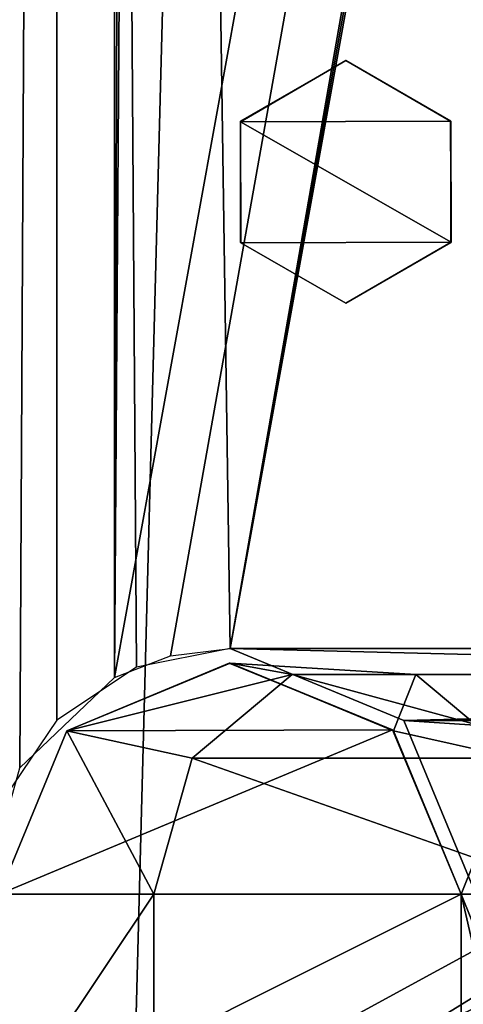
# Model space of a CAD drawing. Header units: millimetres. Extents: x -52 to 137, y -253 to 253.
# Tile 16 of 119: x -30.14 to -22.47, y -157.73 to -140.69. Entities that reach past the tile are written whole.
import ezdxf

# ---------------------------------------------------------------- set-up
doc = ezdxf.new("R2010")
doc.units = ezdxf.units.MM
doc.header["$LTSCALE"] = 65.185185
for name, color, linetype in [('1122', 7, 'CONTINUOUS'), ('1124', 7, 'CONTINUOUS'), ('1125', 7, 'CONTINUOUS'), ('1215', 7, 'CONTINUOUS'), ('1250', 7, 'CONTINUOUS'), ('1277', 7, 'CONTINUOUS'), ('1278', 7, 'CONTINUOUS'), ('1279', 7, 'CONTINUOUS'), ('244', 7, 'CONTINUOUS'), ('336', 7, 'CONTINUOUS'), ('339', 7, 'CONTINUOUS'), ('343', 7, 'CONTINUOUS'), ('345', 7, 'CONTINUOUS'), ('348', 7, 'CONTINUOUS'), ('408', 7, 'CONTINUOUS'), ('409', 7, 'CONTINUOUS'), ('411', 7, 'CONTINUOUS'), ('413', 7, 'CONTINUOUS'), ('414', 7, 'CONTINUOUS'), ('416', 7, 'CONTINUOUS')]:
    doc.layers.add(name, color=color, linetype=linetype)

msp = doc.modelspace()

# ---------------------------------------------------------------- linework, layer by layer
at = {"layer": '1122', "linetype": 'Continuous'}
msp.add_3dface([(-19.769, -164.881, -75.973), (-23.733, -158.495, -66.633), (-19.769, -156.047, -70.873), (-19.769, -164.881, -75.973)], dxfattribs=at)
at = {"layer": '1124', "linetype": 'Continuous'}
for points in [[(-23.112, -158.747, -66.197), (-23.112, -167.58, -71.297), (-19.147, -156.299, -70.437), (-23.112, -158.747, -66.197)], [(-23.112, -167.58, -71.297), (-19.147, -165.132, -75.537), (-19.147, -156.299, -70.437), (-23.112, -167.58, -71.297)]]:
    msp.add_3dface(points, dxfattribs=at)
at = {"layer": '1125', "linetype": 'Continuous'}
for points in [[(-19.769, -156.047, -70.873), (-23.733, -158.495, -66.633), (-19.147, -156.299, -70.437), (-19.769, -156.047, -70.873)], [(-23.733, -158.495, -66.633), (-23.112, -158.747, -66.197), (-19.147, -156.299, -70.437), (-23.733, -158.495, -66.633)]]:
    msp.add_3dface(points, dxfattribs=at)
at = {"layer": '1215', "linetype": 'Continuous'}
for points in [[(-17.399, -247.5, 41.044), (-17.399, 247.5, 41.044), (-30.5, -247.5, 41.044), (-17.399, -247.5, 41.044)], [(-30.5, -247.5, 41.044), (-17.399, 247.5, 41.044), (-30.5, 247.5, 41.044), (-30.5, -247.5, 41.044)]]:
    msp.add_3dface(points, dxfattribs=at)
at = {"layer": '1250', "linetype": 'Continuous'}
for points in [[(-30.5, -247.5, 37.544), (-30.5, 247.5, 37.544), (-18.734, -247.5, 37.544), (-30.5, -247.5, 37.544)], [(-18.734, -247.5, 37.544), (-30.5, 247.5, 37.544), (-18.734, 247.5, 37.544), (-18.734, -247.5, 37.544)]]:
    msp.add_3dface(points, dxfattribs=at)
at = {"layer": '1277', "color": 7, "linetype": 'Continuous'}
for points in [[(-24.5, -141.4, -108.36), (-26.319, -142.45, -114.36), (-26.324, -142.461, -108.36), (-24.5, -141.4, -108.36)], [(-24.5, -141.4, -114.36), (-26.319, -142.45, -114.36), (-24.5, -141.4, -108.36), (-24.5, -141.4, -114.36)], [(-26.319, -142.45, -114.36), (-26.319, -144.55, -114.36), (-26.324, -142.461, -108.36), (-26.319, -142.45, -114.36)], [(-26.324, -142.461, -108.36), (-26.319, -144.55, -114.36), (-26.316, -144.553, -108.36), (-26.324, -142.461, -108.36)], [(-26.319, -144.55, -114.36), (-24.5, -145.6, -114.36), (-26.316, -144.553, -108.36), (-26.319, -144.55, -114.36)], [(-26.316, -144.553, -108.36), (-24.5, -145.6, -114.36), (-24.5, -145.6, -108.36), (-26.316, -144.553, -108.36)]]:
    msp.add_3dface(points, dxfattribs=at)
at = {"layer": '1278', "color": 7, "linetype": 'Continuous'}
for points in [[(-24.5, -141.4, -114.36), (-24.5, -141.4, -108.36), (-22.684, -142.447, -108.36), (-24.5, -141.4, -114.36)], [(-22.681, -142.45, -114.36), (-24.5, -141.4, -114.36), (-22.684, -142.447, -108.36), (-22.681, -142.45, -114.36)], [(-22.676, -144.539, -108.36), (-22.681, -142.45, -114.36), (-22.684, -142.447, -108.36), (-22.676, -144.539, -108.36)], [(-22.681, -144.55, -114.36), (-22.681, -142.45, -114.36), (-22.676, -144.539, -108.36), (-22.681, -144.55, -114.36)], [(-24.5, -145.6, -108.36), (-22.681, -144.55, -114.36), (-22.676, -144.539, -108.36), (-24.5, -145.6, -108.36)], [(-24.5, -145.6, -108.36), (-24.5, -145.6, -114.36), (-22.681, -144.55, -114.36), (-24.5, -145.6, -108.36)]]:
    msp.add_3dface(points, dxfattribs=at)
at = {"layer": '1279', "color": 7, "linetype": 'Continuous'}
for points in [[(-24.5, -141.4, -108.36), (-26.324, -142.461, -108.36), (-22.684, -142.447, -108.36), (-24.5, -141.4, -108.36)], [(-26.324, -142.461, -108.36), (-22.676, -144.539, -108.36), (-22.684, -142.447, -108.36), (-26.324, -142.461, -108.36)], [(-26.324, -142.461, -108.36), (-26.316, -144.553, -108.36), (-22.676, -144.539, -108.36), (-26.324, -142.461, -108.36)], [(-26.316, -144.553, -108.36), (-24.5, -145.6, -108.36), (-22.676, -144.539, -108.36), (-26.316, -144.553, -108.36)]]:
    msp.add_3dface(points, dxfattribs=at)
at = {"layer": '244', "color": 7, "linetype": 'Continuous'}
for points in [[(18.25, -153.025, -122.063), (20.018, -153.757, -122.063), (-22.825, -165.052, -122.063), (18.25, -153.025, -122.063)], [(-20.75, -160.75, -122.063), (18.25, -153.025, -122.063), (-22.825, -165.052, -122.063), (-20.75, -160.75, -122.063)], [(20.018, -153.757, -122.063), (20.75, -155.525, -122.063), (-22.825, -165.052, -122.063), (20.018, -153.757, -122.063)], [(20.75, -160.75, -122.063), (-35.858, -168.293, -122.063), (20.75, -155.525, -122.063), (20.75, -160.75, -122.063)], [(20.75, -155.525, -122.063), (-35.858, -168.293, -122.063), (-22.825, -165.052, -122.063), (20.75, -155.525, -122.063)]]:
    msp.add_3dface(points, dxfattribs=at)
at = {"layer": '336', "color": 7, "linetype": 'Continuous'}
for points in [[(-31.5, -170, -100.36), (-28.5, 152.08, -100.36), (-30.143, 153.644, -100.36), (-31.5, -170, -100.36)], [(-28.5, 152.08, -100.36), (-31.5, -170, -100.36), (-30.75, -155.825, -100.36), (-28.5, 152.08, -100.36)], [(-28.5, 152.08, -100.36), (-30.75, -155.825, -100.36), (-30.143, -153.639, -100.36), (-28.5, 152.08, -100.36)], [(-28.5, -152.075, -100.36), (-28.5, 152.08, -100.36), (-30.143, -153.639, -100.36), (-28.5, -152.075, -100.36)]]:
    msp.add_3dface(points, dxfattribs=at)
at = {"layer": '339', "color": 7, "linetype": 'Continuous'}
for points in [[(-29.5, 50.5, -119.36), (-30.411, -154.166, -119.255), (-30.348, 51.394, -119.269), (-29.5, 50.5, -119.36)], [(-29.5, -152.815, -119.36), (-30.411, -154.166, -119.255), (-29.5, 50.5, -119.36), (-29.5, -152.815, -119.36)]]:
    msp.add_3dface(points, dxfattribs=at)
at = {"layer": '343', "color": 7, "linetype": 'Continuous'}
for points in [[(-29.5, -152.815, -119.36), (-29.5, 50.5, -119.36), (-28.123, -151.898, -119.36), (-29.5, -152.815, -119.36)], [(-29.5, 50.5, -119.36), (-28.791, 50.128, -119.36), (26.5, -151.575, -119.36), (-29.5, 50.5, -119.36)], [(-28.123, -151.898, -119.36), (-29.5, 50.5, -119.36), (-26.5, -151.575, -119.36), (-28.123, -151.898, -119.36)], [(-26.5, -151.575, -119.36), (-29.5, 50.5, -119.36), (26.5, -151.575, -119.36), (-26.5, -151.575, -119.36)], [(-28.791, 50.128, -119.36), (-28, 50, -119.36), (26.5, -151.575, -119.36), (-28.791, 50.128, -119.36)], [(28, 50, -119.36), (29.5, -152.815, -119.36), (-28, 50, -119.36), (28, 50, -119.36)], [(-28, 50, -119.36), (29.5, -152.815, -119.36), (28.123, -151.898, -119.36), (-28, 50, -119.36)], [(26.5, -151.575, -119.36), (-28, 50, -119.36), (28.123, -151.898, -119.36), (26.5, -151.575, -119.36)], [(-23.495, -152.821, -119.36), (-26.5, -151.575, -119.36), (23.496, -152.82, -119.36), (-23.495, -152.821, -119.36)], [(23.496, -152.82, -119.36), (-26.5, -151.575, -119.36), (26.5, -151.575, -119.36), (23.496, -152.82, -119.36)], [(22.25, -155.825, -119.36), (-23.495, -152.821, -119.36), (23.496, -152.82, -119.36), (22.25, -155.825, -119.36)], [(-22.25, -155.825, -119.36), (-23.495, -152.821, -119.36), (22.25, -155.825, -119.36), (-22.25, -155.825, -119.36)]]:
    msp.add_3dface(points, dxfattribs=at)
at = {"layer": '345', "color": 7, "linetype": 'Continuous'}
for points in [[(-28.5, 152.08, -114.36), (-28.5, -152.075, -114.36), (-27.531, 151.707, -114.36), (-28.5, 152.08, -114.36)], [(-26.5, -151.575, -114.36), (28.5, 152.08, -114.36), (27.531, 151.707, -114.36), (-26.5, -151.575, -114.36)], [(28.5, 152.08, -114.36), (-26.5, -151.575, -114.36), (26.5, -151.575, -114.36), (28.5, 152.08, -114.36)], [(-27.531, 151.707, -114.36), (-28.5, -152.075, -114.36), (-26.5, 151.58, -114.36), (-27.531, 151.707, -114.36)], [(26.5, 151.58, -114.36), (-26.5, -151.575, -114.36), (27.531, 151.707, -114.36), (26.5, 151.58, -114.36)], [(-28.5, -152.075, -114.36), (-27.531, -151.702, -114.36), (26.5, 151.58, -114.36), (-28.5, -152.075, -114.36)], [(-26.5, 151.58, -114.36), (-28.5, -152.075, -114.36), (26.5, 151.58, -114.36), (-26.5, 151.58, -114.36)], [(-27.531, -151.702, -114.36), (-26.5, -151.575, -114.36), (26.5, 151.58, -114.36), (-27.531, -151.702, -114.36)], [(-26.5, -151.575, -114.36), (-23.496, -152.82, -114.36), (26.5, -151.575, -114.36), (-26.5, -151.575, -114.36)], [(26.5, -151.575, -114.36), (-23.496, -152.82, -114.36), (23.495, -152.821, -114.36), (26.5, -151.575, -114.36)], [(-23.496, -152.82, -114.36), (-22.25, -155.825, -114.36), (23.495, -152.821, -114.36), (-23.496, -152.82, -114.36)]]:
    msp.add_3dface(points, dxfattribs=at)
at = {"layer": '348', "color": 7, "linetype": 'Continuous'}
for points in [[(-28.5, -152.075, -114.36), (-28.5, 152.08, -114.36), (-28.5, -152.075, -100.36), (-28.5, -152.075, -114.36)], [(-28.5, -152.075, -100.36), (-28.5, 152.08, -114.36), (-28.5, 152.08, -100.36), (-28.5, -152.075, -100.36)]]:
    msp.add_3dface(points, dxfattribs=at)
at = {"layer": '408', "color": 7, "linetype": 'Continuous'}
for points in [[(-26.5, -151.825, -140.356), (-25.427, -152.021, -148.974), (-29.328, -152.997, -140.356), (-26.5, -151.825, -140.356)], [(-23.286, -152.021, -147.738), (-25.427, -152.021, -148.974), (-26.5, -151.825, -140.356), (-23.286, -152.021, -147.738)], [(-23.672, -152.997, -140.356), (-23.286, -152.021, -147.738), (-26.5, -151.825, -140.356), (-23.672, -152.997, -140.356)], [(-25.427, -152.021, -148.974), (-27.159, -153.474, -149.974), (-29.328, -152.997, -140.356), (-25.427, -152.021, -148.974)], [(-25.427, -152.021, -148.974), (-20.109, -153.474, -157.02), (-27.159, -153.474, -149.974), (-25.427, -152.021, -148.974)], [(-19.11, -152.021, -155.287), (-20.109, -153.474, -157.02), (-25.427, -152.021, -148.974), (-19.11, -152.021, -155.287)], [(-23.286, -152.021, -147.738), (-19.11, -152.021, -155.287), (-25.427, -152.021, -148.974), (-23.286, -152.021, -147.738)], [(-21.554, -153.474, -146.738), (-23.286, -152.021, -147.738), (-23.672, -152.997, -140.356), (-21.554, -153.474, -146.738)], [(-17.875, -152.021, -153.145), (-19.11, -152.021, -155.287), (-23.286, -152.021, -147.738), (-17.875, -152.021, -153.145)], [(-21.554, -153.474, -146.738), (-17.875, -152.021, -153.145), (-23.286, -152.021, -147.738), (-21.554, -153.474, -146.738)], [(-29.328, -152.997, -140.356), (-27.821, -155.825, -150.356), (-30.5, -155.825, -140.356), (-29.328, -152.997, -140.356)], [(-27.159, -153.474, -149.974), (-27.821, -155.825, -150.356), (-29.328, -152.997, -140.356), (-27.159, -153.474, -149.974)], [(-22.5, -155.825, -140.356), (-21.554, -153.474, -146.738), (-23.672, -152.997, -140.356), (-22.5, -155.825, -140.356)], [(-27.159, -153.474, -149.974), (-20.491, -155.825, -157.681), (-27.821, -155.825, -150.356), (-27.159, -153.474, -149.974)], [(-20.109, -153.474, -157.02), (-20.491, -155.825, -157.681), (-27.159, -153.474, -149.974), (-20.109, -153.474, -157.02)], [(-20.892, -155.825, -146.356), (-21.554, -153.474, -146.738), (-22.5, -155.825, -140.356), (-20.892, -155.825, -146.356)]]:
    msp.add_3dface(points, dxfattribs=at)
at = {"layer": '409', "color": 7, "linetype": 'Continuous'}
for points in [[(-20.892, -155.825, -146.356), (-22.5, -155.825, -140.356), (-20.892, -159.825, -146.356), (-20.892, -155.825, -146.356)], [(-20.892, -159.825, -146.356), (-22.5, -155.825, -140.356), (-21.587, -159.825, -144.948), (-20.892, -159.825, -146.356)], [(-21.587, -159.825, -144.948), (-22.5, -155.825, -140.356), (-22.5, -159.825, -140.356), (-21.587, -159.825, -144.948)]]:
    msp.add_3dface(points, dxfattribs=at)
at = {"layer": '411', "color": 7, "linetype": 'Continuous'}
for points in [[(-30.5, -155.825, -140.356), (-27.821, -155.825, -150.356), (-30.5, -159.825, -140.356), (-30.5, -155.825, -140.356)], [(-27.821, -155.825, -150.356), (-27.821, -159.825, -150.356), (-30.5, -159.825, -140.356), (-27.821, -155.825, -150.356)], [(-27.821, -155.825, -150.356), (-20.491, -155.825, -157.681), (-27.821, -159.825, -150.356), (-27.821, -155.825, -150.356)], [(-20.491, -155.825, -157.681), (-20.491, -159.825, -157.681), (-27.821, -159.825, -150.356), (-20.491, -155.825, -157.681)]]:
    msp.add_3dface(points, dxfattribs=at)
at = {"layer": '413', "color": 7, "linetype": 'Continuous'}
for points in [[(-26.516, -151.827, -100.356), (-29.328, -152.997, -140.356), (-29.329, -152.998, -100.356), (-26.516, -151.827, -100.356)], [(-26.5, -151.825, -140.356), (-29.328, -152.997, -140.356), (-26.516, -151.827, -100.356), (-26.5, -151.825, -140.356)], [(-23.688, -152.98, -100.356), (-26.5, -151.825, -140.356), (-26.516, -151.827, -100.356), (-23.688, -152.98, -100.356)], [(-23.672, -152.997, -140.356), (-26.5, -151.825, -140.356), (-23.688, -152.98, -100.356), (-23.672, -152.997, -140.356)], [(-29.328, -152.997, -140.356), (-30.5, -155.825, -140.356), (-29.329, -152.998, -100.356), (-29.328, -152.997, -140.356)], [(-30.5, -155.825, -140.356), (-30.5, -155.825, -100.356), (-29.329, -152.998, -100.356), (-30.5, -155.825, -140.356)], [(-22.5, -155.825, -100.356), (-23.672, -152.997, -140.356), (-23.688, -152.98, -100.356), (-22.5, -155.825, -100.356)], [(-22.5, -155.825, -140.356), (-23.672, -152.997, -140.356), (-22.5, -155.825, -100.356), (-22.5, -155.825, -140.356)]]:
    msp.add_3dface(points, dxfattribs=at)
at = {"layer": '414', "color": 7, "linetype": 'Continuous'}
for points in [[(-22.5, -159.825, -140.356), (-22.5, -155.825, -140.356), (-22.5, -155.825, -100.356), (-22.5, -159.825, -140.356)], [(-22.5, -159.825, -140.356), (-22.5, -155.825, -100.356), (-22.5, -159.825, -100.356), (-22.5, -159.825, -140.356)]]:
    msp.add_3dface(points, dxfattribs=at)
at = {"layer": '416', "color": 7, "linetype": 'Continuous'}
for points in [[(-23.688, -152.98, -100.356), (-26.516, -151.827, -100.356), (-29.329, -152.998, -100.356), (-23.688, -152.98, -100.356)], [(-30.5, -155.825, -100.356), (-22.5, -155.825, -100.356), (-23.688, -152.98, -100.356), (-30.5, -155.825, -100.356)], [(-30.5, -155.825, -100.356), (-23.688, -152.98, -100.356), (-29.329, -152.998, -100.356), (-30.5, -155.825, -100.356)], [(-30.5, -155.825, -100.356), (-30.5, -159.825, -100.356), (-22.5, -155.825, -100.356), (-30.5, -155.825, -100.356)], [(-22.5, -155.825, -100.356), (-30.5, -159.825, -100.356), (-22.5, -159.825, -100.356), (-22.5, -155.825, -100.356)]]:
    msp.add_3dface(points, dxfattribs=at)

doc.saveas('drawing.dxf')
